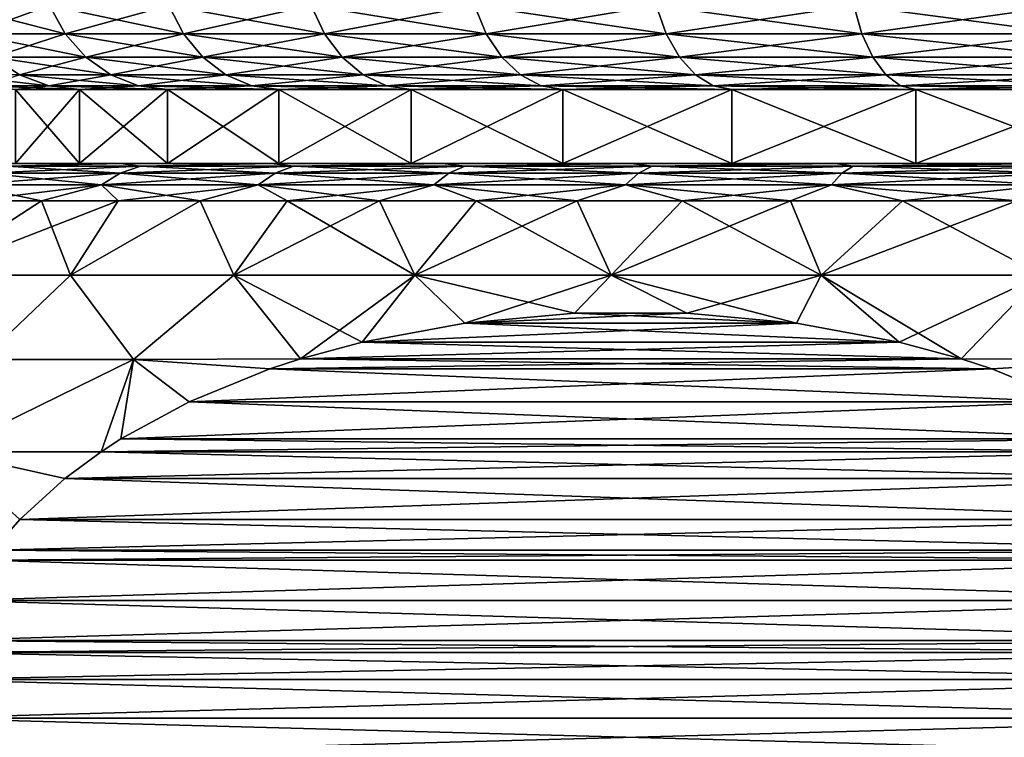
# Model space of a CAD drawing. Header units: metres. Extents: x -109 to 109, y -314 to 82.
# Tile 176 of 191: x 65.02 to 71.67, y 46.63 to 51.47. Entities that reach past the tile are written whole.
import ezdxf

# ---------------------------------------------------------------- set-up
doc = ezdxf.new("R2010")
doc.units = ezdxf.units.M
doc.layers.add('solid_504261_XXX', color=7, linetype='CONTINUOUS')

msp = doc.modelspace()

# ---------------------------------------------------------------- linework, layer by layer
at = {"layer": 'solid_504261_XXX'}
for points in [[(64.696541, 51.37616, 180.014603), (64.584976, 51.565914, 179.97229), (65.224342, 51.565914, 178.551666)], [(65.330002, 51.37616, 190.486877), (65.224342, 51.565914, 190.542328), (64.584976, 51.565914, 189.121719)], [(64.696541, 51.37616, 189.079407), (65.330002, 51.37616, 190.486877), (64.584976, 51.565914, 189.121719)], [(65.330002, 51.37616, 178.607117), (64.696541, 51.37616, 180.014603), (65.224342, 51.565914, 178.551666)], [(65.330002, 51.37616, 178.607117), (65.224342, 51.565914, 178.551666), (66.030289, 51.565914, 177.218475)], [(66.128487, 51.37616, 191.807755), (66.030289, 51.565914, 191.875534), (65.224342, 51.565914, 190.542328)], [(65.330002, 51.37616, 190.486877), (66.128487, 51.37616, 191.807755), (65.224342, 51.565914, 190.542328)], [(66.128487, 51.37616, 177.286255), (65.330002, 51.37616, 178.607117), (66.030289, 51.565914, 177.218475)], [(66.128487, 51.37616, 177.286255), (66.030289, 51.565914, 177.218475), (66.991058, 51.565914, 175.992142)], [(67.080368, 51.37616, 193.022736), (66.991058, 51.565914, 193.101868), (66.030289, 51.565914, 191.875534)], [(66.128487, 51.37616, 191.807755), (67.080368, 51.37616, 193.022736), (66.030289, 51.565914, 191.875534)], [(67.080368, 51.37616, 176.071259), (66.128487, 51.37616, 177.286255), (66.991058, 51.565914, 175.992142)], [(67.080368, 51.37616, 176.071259), (66.991058, 51.565914, 175.992142), (68.092636, 51.565914, 174.890564)], [(68.171761, 51.37616, 194.114136), (68.092636, 51.565914, 194.203445), (66.991058, 51.565914, 193.101868)], [(67.080368, 51.37616, 193.022736), (68.171761, 51.37616, 194.114136), (66.991058, 51.565914, 193.101868)], [(68.171761, 51.37616, 174.979874), (67.080368, 51.37616, 176.071259), (68.092636, 51.565914, 174.890564)], [(68.171761, 51.37616, 174.979874), (68.092636, 51.565914, 174.890564), (69.31897, 51.565914, 173.929794)], [(69.386749, 51.37616, 195.06601), (69.31897, 51.565914, 195.164215), (68.092636, 51.565914, 194.203445)], [(68.171761, 51.37616, 194.114136), (69.386749, 51.37616, 195.06601), (68.092636, 51.565914, 194.203445)], [(69.386749, 51.37616, 174.027985), (68.171761, 51.37616, 174.979874), (69.31897, 51.565914, 173.929794)], [(69.386749, 51.37616, 174.027985), (69.31897, 51.565914, 173.929794), (70.652168, 51.565914, 173.12384)], [(70.707619, 51.37616, 195.864502), (70.652168, 51.565914, 195.970154), (69.31897, 51.565914, 195.164215)], [(69.386749, 51.37616, 195.06601), (70.707619, 51.37616, 195.864502), (69.31897, 51.565914, 195.164215)], [(70.707619, 51.37616, 173.229492), (69.386749, 51.37616, 174.027985), (70.652168, 51.565914, 173.12384)], [(70.707619, 51.37616, 173.229492), (70.652168, 51.565914, 173.12384), (72.072784, 51.565914, 172.484482)], [(72.115097, 51.37616, 196.497955), (72.072784, 51.565914, 196.609528), (70.652168, 51.565914, 195.970154)], [(70.707619, 51.37616, 195.864502), (72.115097, 51.37616, 196.497955), (70.652168, 51.565914, 195.970154)], [(72.115097, 51.37616, 172.596039), (70.707619, 51.37616, 173.229492), (72.072784, 51.565914, 172.484482)], [(64.844826, 51.217751, 180.070831), (64.696541, 51.37616, 180.014603), (65.330002, 51.37616, 178.607117)], [(65.470421, 51.217751, 190.413177), (65.330002, 51.37616, 190.486877), (64.696541, 51.37616, 189.079407)], [(64.844826, 51.217751, 189.023163), (65.470421, 51.217751, 190.413177), (64.696541, 51.37616, 189.079407)], [(65.470421, 51.217751, 178.680817), (64.844826, 51.217751, 180.070831), (65.330002, 51.37616, 178.607117)], [(65.470421, 51.217751, 178.680817), (65.330002, 51.37616, 178.607117), (66.128487, 51.37616, 177.286255)], [(66.259003, 51.217751, 191.717667), (66.128487, 51.37616, 191.807755), (65.330002, 51.37616, 190.486877)], [(65.470421, 51.217751, 190.413177), (66.259003, 51.217751, 191.717667), (65.330002, 51.37616, 190.486877)], [(66.259003, 51.217751, 177.376343), (65.470421, 51.217751, 178.680817), (66.128487, 51.37616, 177.286255)], [(66.259003, 51.217751, 177.376343), (66.128487, 51.37616, 177.286255), (67.080368, 51.37616, 176.071259)], [(67.199074, 51.217751, 192.917572), (67.080368, 51.37616, 193.022736), (66.128487, 51.37616, 191.807755)], [(66.259003, 51.217751, 191.717667), (67.199074, 51.217751, 192.917572), (66.128487, 51.37616, 191.807755)], [(67.199074, 51.217751, 176.176422), (66.259003, 51.217751, 177.376343), (67.080368, 51.37616, 176.071259)], [(67.199074, 51.217751, 176.176422), (67.080368, 51.37616, 176.071259), (68.171761, 51.37616, 174.979874)], [(68.276924, 51.217751, 193.995422), (68.171761, 51.37616, 194.114136), (67.080368, 51.37616, 193.022736)], [(67.199074, 51.217751, 192.917572), (68.276924, 51.217751, 193.995422), (67.080368, 51.37616, 193.022736)], [(68.276924, 51.217751, 175.098572), (67.199074, 51.217751, 176.176422), (68.171761, 51.37616, 174.979874)], [(68.276924, 51.217751, 175.098572), (68.171761, 51.37616, 174.979874), (69.386749, 51.37616, 174.027985)], [(69.476837, 51.217751, 194.935501), (69.386749, 51.37616, 195.06601), (68.171761, 51.37616, 194.114136)], [(68.276924, 51.217751, 193.995422), (69.476837, 51.217751, 194.935501), (68.171761, 51.37616, 194.114136)], [(69.476837, 51.217751, 174.158508), (68.276924, 51.217751, 175.098572), (69.386749, 51.37616, 174.027985)], [(69.476837, 51.217751, 174.158508), (69.386749, 51.37616, 174.027985), (70.707619, 51.37616, 173.229492)], [(70.781319, 51.217751, 195.724075), (70.707619, 51.37616, 195.864502), (69.386749, 51.37616, 195.06601)], [(69.476837, 51.217751, 194.935501), (70.781319, 51.217751, 195.724075), (69.386749, 51.37616, 195.06601)], [(70.781319, 51.217751, 173.369919), (69.476837, 51.217751, 174.158508), (70.707619, 51.37616, 173.229492)], [(70.781319, 51.217751, 173.369919), (70.707619, 51.37616, 173.229492), (72.115097, 51.37616, 172.596039)], [(72.171333, 51.217751, 196.34967), (72.115097, 51.37616, 196.497955), (70.707619, 51.37616, 195.864502)], [(70.781319, 51.217751, 195.724075), (72.171333, 51.217751, 196.34967), (70.707619, 51.37616, 195.864502)], [(72.171333, 51.217751, 172.744324), (70.781319, 51.217751, 173.369919), (72.115097, 51.37616, 172.596039)], [(65.022369, 51.09864, 180.138168), (64.844826, 51.217751, 180.070831), (65.470421, 51.217751, 178.680817)], [(65.638557, 51.09864, 190.324936), (65.470421, 51.217751, 190.413177), (64.844826, 51.217751, 189.023163)], [(65.022369, 51.09864, 188.955826), (65.638557, 51.09864, 190.324936), (64.844826, 51.217751, 189.023163)], [(65.638557, 51.09864, 178.769058), (65.022369, 51.09864, 180.138168), (65.470421, 51.217751, 178.680817)], [(65.638557, 51.09864, 178.769058), (65.470421, 51.217751, 178.680817), (66.259003, 51.217751, 177.376343)], [(66.415283, 51.09864, 191.609787), (66.259003, 51.217751, 191.717667), (65.470421, 51.217751, 190.413177)], [(65.638557, 51.09864, 190.324936), (66.415283, 51.09864, 191.609787), (65.470421, 51.217751, 190.413177)], [(66.415283, 51.09864, 177.484207), (65.638557, 51.09864, 178.769058), (66.259003, 51.217751, 177.376343)], [(66.415283, 51.09864, 177.484207), (66.259003, 51.217751, 177.376343), (67.199074, 51.217751, 176.176422)], [(67.341209, 51.09864, 192.791656), (67.199074, 51.217751, 192.917572), (66.259003, 51.217751, 191.717667)], [(66.415283, 51.09864, 191.609787), (67.341209, 51.09864, 192.791656), (66.259003, 51.217751, 191.717667)], [(67.341209, 51.09864, 176.302353), (66.415283, 51.09864, 177.484207), (67.199074, 51.217751, 176.176422)], [(67.341209, 51.09864, 176.302353), (67.199074, 51.217751, 176.176422), (68.276924, 51.217751, 175.098572)], [(68.402847, 51.09864, 193.853287), (68.276924, 51.217751, 193.995422), (67.199074, 51.217751, 192.917572)], [(67.341209, 51.09864, 192.791656), (68.402847, 51.09864, 193.853287), (67.199074, 51.217751, 192.917572)], [(68.402847, 51.09864, 175.240707), (67.341209, 51.09864, 176.302353), (68.276924, 51.217751, 175.098572)], [(68.402847, 51.09864, 175.240707), (68.276924, 51.217751, 175.098572), (69.476837, 51.217751, 174.158508)], [(69.584709, 51.09864, 194.779221), (69.476837, 51.217751, 194.935501), (68.276924, 51.217751, 193.995422)], [(68.402847, 51.09864, 193.853287), (69.584709, 51.09864, 194.779221), (68.276924, 51.217751, 193.995422)], [(69.584709, 51.09864, 174.314774), (68.402847, 51.09864, 175.240707), (69.476837, 51.217751, 174.158508)], [(69.584709, 51.09864, 174.314774), (69.476837, 51.217751, 174.158508), (70.781319, 51.217751, 173.369919)], [(70.86956, 51.09864, 195.555939), (70.781319, 51.217751, 195.724075), (69.476837, 51.217751, 194.935501)], [(69.584709, 51.09864, 194.779221), (70.86956, 51.09864, 195.555939), (69.476837, 51.217751, 194.935501)], [(70.86956, 51.09864, 173.538055), (69.584709, 51.09864, 174.314774), (70.781319, 51.217751, 173.369919)], [(70.86956, 51.09864, 173.538055), (70.781319, 51.217751, 173.369919), (72.171333, 51.217751, 172.744324)], [(72.23867, 51.09864, 196.172134), (72.171333, 51.217751, 196.34967), (70.781319, 51.217751, 195.724075)], [(70.86956, 51.09864, 195.555939), (72.23867, 51.09864, 196.172134), (70.781319, 51.217751, 195.724075)], [(72.23867, 51.09864, 172.921875), (70.86956, 51.09864, 173.538055), (72.171333, 51.217751, 172.744324)], [(64.575706, 51.09864, 187.52243), (64.781204, 51.024822, 187.471771), (65.220268, 51.024822, 188.880783)], [(64.575706, 51.09864, 187.52243), (65.220268, 51.024822, 188.880783), (65.022369, 51.09864, 188.955826)], [(65.022369, 51.09864, 180.138168), (65.220268, 51.024822, 180.213226), (64.781204, 51.024822, 181.622223)], [(65.638557, 51.09864, 178.769058), (65.220268, 51.024822, 180.213226), (65.022369, 51.09864, 180.138168)], [(65.022369, 51.09864, 188.955826), (65.220268, 51.024822, 188.880783), (65.825966, 51.024822, 190.226578)], [(65.022369, 51.09864, 188.955826), (65.825966, 51.024822, 190.226578), (65.638557, 51.09864, 190.324936)], [(65.638557, 51.09864, 178.769058), (65.825966, 51.024822, 178.867416), (65.220268, 51.024822, 180.213226)], [(66.415283, 51.09864, 177.484207), (65.825966, 51.024822, 178.867416), (65.638557, 51.09864, 178.769058)], [(65.638557, 51.09864, 190.324936), (65.825966, 51.024822, 190.226578), (66.589462, 51.024822, 191.489563)], [(65.638557, 51.09864, 190.324936), (66.589462, 51.024822, 191.489563), (66.415283, 51.09864, 191.609787)], [(66.415283, 51.09864, 177.484207), (66.589462, 51.024822, 177.604431), (65.825966, 51.024822, 178.867416)], [(67.341209, 51.09864, 176.302353), (66.589462, 51.024822, 177.604431), (66.415283, 51.09864, 177.484207)], [(66.415283, 51.09864, 191.609787), (66.589462, 51.024822, 191.489563), (67.499634, 51.024822, 192.651306)], [(66.415283, 51.09864, 191.609787), (67.499634, 51.024822, 192.651306), (67.341209, 51.09864, 192.791656)], [(67.341209, 51.09864, 176.302353), (67.499634, 51.024822, 176.442688), (66.589462, 51.024822, 177.604431)], [(68.402847, 51.09864, 175.240707), (67.499634, 51.024822, 176.442688), (67.341209, 51.09864, 176.302353)], [(67.341209, 51.09864, 192.791656), (67.499634, 51.024822, 192.651306), (68.543198, 51.024822, 193.69487)], [(67.341209, 51.09864, 192.791656), (68.543198, 51.024822, 193.69487), (68.402847, 51.09864, 193.853287)], [(68.402847, 51.09864, 175.240707), (68.543198, 51.024822, 175.399124), (67.499634, 51.024822, 176.442688)], [(69.584709, 51.09864, 174.314774), (68.543198, 51.024822, 175.399124), (68.402847, 51.09864, 175.240707)], [(68.402847, 51.09864, 193.853287), (68.543198, 51.024822, 193.69487), (69.704941, 51.024822, 194.605042)], [(68.402847, 51.09864, 193.853287), (69.704941, 51.024822, 194.605042), (69.584709, 51.09864, 194.779221)], [(69.584709, 51.09864, 174.314774), (69.704941, 51.024822, 174.488968), (68.543198, 51.024822, 175.399124)], [(70.86956, 51.09864, 173.538055), (69.704941, 51.024822, 174.488968), (69.584709, 51.09864, 174.314774)], [(69.584709, 51.09864, 194.779221), (69.704941, 51.024822, 194.605042), (70.967918, 51.024822, 195.36853)], [(69.584709, 51.09864, 194.779221), (70.967918, 51.024822, 195.36853), (70.86956, 51.09864, 195.555939)], [(70.86956, 51.09864, 173.538055), (70.967918, 51.024822, 173.725464), (69.704941, 51.024822, 174.488968)], [(72.23867, 51.09864, 172.921875), (70.967918, 51.024822, 173.725464), (70.86956, 51.09864, 173.538055)], [(70.86956, 51.09864, 195.555939), (70.967918, 51.024822, 195.36853), (72.313721, 51.024822, 195.974228)], [(70.86956, 51.09864, 195.555939), (72.313721, 51.024822, 195.974228), (72.23867, 51.09864, 196.172134)], [(72.23867, 51.09864, 172.921875), (72.313721, 51.024822, 173.119766), (70.967918, 51.024822, 173.725464)], [(64.781204, 51.024822, 181.622223), (65.220268, 51.024822, 180.213226), (64.996208, 51, 181.675171)], [(64.781204, 51.024822, 187.471771), (64.996208, 51, 187.418823), (65.427299, 51, 188.802246)], [(65.220268, 51.024822, 188.880783), (64.781204, 51.024822, 187.471771), (65.427299, 51, 188.802246)], [(64.996201, 50.5, 181.675217), (64.996208, 51, 181.675171), (65.427299, 51, 180.291748)], [(65.427315, 50.5, 180.291748), (64.996201, 50.5, 181.675217), (65.427299, 51, 180.291748)], [(64.996201, 50.5, 187.418793), (65.427315, 50.5, 188.802261), (64.996208, 51, 187.418823)], [(65.220268, 51.024822, 180.213226), (65.427299, 51, 180.291748), (64.996208, 51, 181.675171)], [(65.427315, 50.5, 188.802261), (65.427299, 51, 188.802246), (64.996208, 51, 187.418823)], [(65.220268, 51.024822, 180.213226), (65.825966, 51.024822, 178.867416), (65.427299, 51, 180.291748)], [(65.220268, 51.024822, 188.880783), (65.427299, 51, 188.802246), (66.021973, 51, 190.123581)], [(65.825966, 51.024822, 190.226578), (65.220268, 51.024822, 188.880783), (66.021973, 51, 190.123581)], [(65.825966, 51.024822, 178.867416), (66.021973, 51, 178.970428), (65.427299, 51, 180.291748)], [(65.427315, 50.5, 180.291748), (65.427299, 51, 180.291748), (66.021973, 51, 178.970428)], [(66.022026, 50.5, 190.123672), (66.021973, 51, 190.123581), (65.427299, 51, 188.802246)], [(65.427315, 50.5, 188.802261), (66.022026, 50.5, 190.123672), (65.427299, 51, 188.802246)], [(66.022026, 50.5, 178.970322), (65.427315, 50.5, 180.291748), (66.021973, 51, 178.970428)], [(65.825966, 51.024822, 178.867416), (66.589462, 51.024822, 177.604431), (66.021973, 51, 178.970428)], [(65.825966, 51.024822, 190.226578), (66.021973, 51, 190.123581), (66.771675, 51, 191.363754)], [(66.589462, 51.024822, 191.489563), (65.825966, 51.024822, 190.226578), (66.771675, 51, 191.363754)], [(66.589462, 51.024822, 177.604431), (66.771675, 51, 177.730255), (66.021973, 51, 178.970428)], [(66.022026, 50.5, 178.970322), (66.021973, 51, 178.970428), (66.771675, 51, 177.730255)], [(66.771706, 50.5, 191.36377), (66.771675, 51, 191.363754), (66.021973, 51, 190.123581)], [(66.022026, 50.5, 190.123672), (66.771706, 50.5, 191.36377), (66.021973, 51, 190.123581)], [(66.771706, 50.5, 177.730225), (66.022026, 50.5, 178.970322), (66.771675, 51, 177.730255)], [(66.589462, 51.024822, 177.604431), (67.499634, 51.024822, 176.442688), (66.771675, 51, 177.730255)], [(66.589462, 51.024822, 191.489563), (66.771675, 51, 191.363754), (67.665443, 51, 192.504547)], [(67.499634, 51.024822, 192.651306), (66.589462, 51.024822, 191.489563), (67.665443, 51, 192.504547)], [(67.499634, 51.024822, 176.442688), (67.665443, 51, 176.589447), (66.771675, 51, 177.730255)], [(66.771706, 50.5, 177.730225), (66.771675, 51, 177.730255), (67.665443, 51, 176.589447)], [(67.665375, 50.5, 192.504471), (67.665443, 51, 192.504547), (66.771675, 51, 191.363754)], [(66.771706, 50.5, 191.36377), (67.665375, 50.5, 192.504471), (66.771675, 51, 191.363754)], [(67.665375, 50.5, 176.589523), (66.771706, 50.5, 177.730225), (67.665443, 51, 176.589447)], [(67.499634, 51.024822, 176.442688), (68.543198, 51.024822, 175.399124), (67.665443, 51, 176.589447)], [(67.499634, 51.024822, 192.651306), (67.665443, 51, 192.504547), (68.690018, 51, 193.529114)], [(68.543198, 51.024822, 193.69487), (67.499634, 51.024822, 192.651306), (68.690018, 51, 193.529114)], [(67.665375, 50.5, 176.589523), (67.665443, 51, 176.589447), (68.690018, 51, 175.56488)], [(68.690033, 50.5, 175.56488), (67.665375, 50.5, 176.589523), (68.690018, 51, 175.56488)], [(67.665375, 50.5, 192.504471), (68.690033, 50.5, 193.529114), (67.665443, 51, 192.504547)], [(68.543198, 51.024822, 175.399124), (68.690018, 51, 175.56488), (67.665443, 51, 176.589447)], [(68.690033, 50.5, 193.529114), (68.690018, 51, 193.529114), (67.665443, 51, 192.504547)], [(68.543198, 51.024822, 175.399124), (69.704941, 51.024822, 174.488968), (68.690018, 51, 175.56488)], [(68.543198, 51.024822, 193.69487), (68.690018, 51, 193.529114), (69.830582, 51, 194.422714)], [(69.704941, 51.024822, 194.605042), (68.543198, 51.024822, 193.69487), (69.830582, 51, 194.422714)], [(69.704941, 51.024822, 174.488968), (69.830582, 51, 174.671295), (68.690018, 51, 175.56488)], [(68.690033, 50.5, 175.56488), (68.690018, 51, 175.56488), (69.830582, 51, 174.671295)], [(69.830727, 50.5, 194.422806), (69.830582, 51, 194.422714), (68.690018, 51, 193.529114)], [(68.690033, 50.5, 193.529114), (69.830727, 50.5, 194.422806), (68.690018, 51, 193.529114)], [(69.830727, 50.5, 174.671188), (68.690033, 50.5, 175.56488), (69.830582, 51, 174.671295)], [(69.704941, 51.024822, 174.488968), (70.967918, 51.024822, 173.725464), (69.830582, 51, 174.671295)], [(69.704941, 51.024822, 194.605042), (69.830582, 51, 194.422714), (71.070801, 51, 195.172455)], [(70.967918, 51.024822, 195.36853), (69.704941, 51.024822, 194.605042), (71.070801, 51, 195.172455)], [(70.967918, 51.024822, 173.725464), (71.070801, 51, 173.921539), (69.830582, 51, 174.671295)], [(69.830727, 50.5, 174.671188), (69.830582, 51, 174.671295), (71.070801, 51, 173.921539)], [(71.070831, 50.5, 195.172455), (71.070801, 51, 195.172455), (69.830582, 51, 194.422714)], [(69.830727, 50.5, 194.422806), (71.070831, 50.5, 195.172455), (69.830582, 51, 194.422714)], [(71.070831, 50.5, 173.921539), (69.830727, 50.5, 174.671188), (71.070801, 51, 173.921539)], [(70.967918, 51.024822, 173.725464), (72.313721, 51.024822, 173.119766), (71.070801, 51, 173.921539)], [(70.967918, 51.024822, 195.36853), (71.070801, 51, 195.172455), (72.392387, 51, 195.767258)], [(72.313721, 51.024822, 195.974228), (70.967918, 51.024822, 195.36853), (72.392387, 51, 195.767258)], [(72.313721, 51.024822, 173.119766), (72.392387, 51, 173.326752), (71.070801, 51, 173.921539)], [(71.070831, 50.5, 173.921539), (71.070801, 51, 173.921539), (72.392387, 51, 173.326752)], [(72.392242, 50.5, 195.767197), (72.392387, 51, 195.767258), (71.070801, 51, 195.172455)], [(71.070831, 50.5, 195.172455), (72.392242, 50.5, 195.767197), (71.070801, 51, 195.172455)], [(72.392242, 50.5, 173.326813), (71.070831, 50.5, 173.921539), (72.392387, 51, 173.326752)], [(65.838326, 50.483723, 175.926971), (65.702271, 50.435352, 175.818466), (64.793808, 50.435352, 177.098831)], [(64.941154, 50.483723, 177.191422), (65.838326, 50.483723, 175.926971), (64.793808, 50.435352, 177.098831)], [(64.941154, 50.483723, 191.902588), (64.793808, 50.435352, 191.995163), (65.702271, 50.435352, 193.275528)], [(64.830765, 50.5, 191.371292), (65.703011, 50.5, 192.697128), (64.996201, 50.5, 187.418793)], [(64.830765, 50.5, 177.722702), (64.996201, 50.5, 181.675217), (65.427315, 50.5, 180.291748)], [(65.703011, 50.5, 176.396881), (64.830765, 50.5, 177.722702), (65.427315, 50.5, 180.291748)], [(64.941154, 50.483723, 191.902588), (65.703011, 50.5, 192.697128), (64.830765, 50.5, 191.371292)], [(64.941154, 50.483723, 177.191422), (64.830765, 50.5, 177.722702), (65.703011, 50.5, 176.396881)], [(65.838326, 50.483723, 193.167023), (65.703011, 50.5, 192.697128), (64.941154, 50.483723, 191.902588)], [(64.941154, 50.483723, 177.191422), (65.703011, 50.5, 176.396881), (65.838326, 50.483723, 175.926971)], [(65.838326, 50.483723, 193.167023), (64.941154, 50.483723, 191.902588), (65.702271, 50.435352, 193.275528)], [(65.703011, 50.5, 192.697128), (65.427315, 50.5, 188.802261), (64.996201, 50.5, 187.418793)], [(65.703011, 50.5, 192.697128), (66.022026, 50.5, 190.123672), (65.427315, 50.5, 188.802261)], [(65.703011, 50.5, 176.396881), (65.427315, 50.5, 180.291748), (66.022026, 50.5, 178.970322)], [(66.871429, 50.483723, 174.770935), (66.748375, 50.435352, 174.647873), (65.702271, 50.435352, 175.818466)], [(65.838326, 50.483723, 175.926971), (66.871429, 50.483723, 174.770935), (65.702271, 50.435352, 175.818466)], [(65.838326, 50.483723, 193.167023), (65.702271, 50.435352, 193.275528), (66.748375, 50.435352, 194.446121)], [(65.703011, 50.5, 192.697128), (66.723534, 50.5, 193.912964), (66.022026, 50.5, 190.123672)], [(66.723534, 50.5, 175.181046), (65.703011, 50.5, 176.396881), (66.022026, 50.5, 178.970322)], [(65.838326, 50.483723, 193.167023), (66.723534, 50.5, 193.912964), (65.703011, 50.5, 192.697128)], [(65.838326, 50.483723, 175.926971), (65.703011, 50.5, 176.396881), (66.723534, 50.5, 175.181046)], [(66.871429, 50.483723, 194.323074), (66.723534, 50.5, 193.912964), (65.838326, 50.483723, 193.167023)], [(65.838326, 50.483723, 175.926971), (66.723534, 50.5, 175.181046), (66.871429, 50.483723, 174.770935)], [(66.871429, 50.483723, 194.323074), (65.838326, 50.483723, 193.167023), (66.748375, 50.435352, 194.446121)], [(66.723534, 50.5, 193.912964), (66.771706, 50.5, 191.36377), (66.022026, 50.5, 190.123672)], [(66.723534, 50.5, 175.181046), (66.022026, 50.5, 178.970322), (66.771706, 50.5, 177.730225)], [(66.723534, 50.5, 193.912964), (67.878105, 50.5, 195.001862), (66.771706, 50.5, 191.36377)], [(66.723534, 50.5, 175.181046), (66.771706, 50.5, 177.730225), (67.665375, 50.5, 176.589523)], [(67.878105, 50.5, 174.092133), (66.723534, 50.5, 175.181046), (67.665375, 50.5, 176.589523)], [(66.871429, 50.483723, 194.323074), (67.878105, 50.5, 195.001862), (66.723534, 50.5, 193.912964)], [(66.871429, 50.483723, 174.770935), (66.723534, 50.5, 175.181046), (67.878105, 50.5, 174.092133)], [(68.027473, 50.483723, 173.737823), (67.918968, 50.435352, 173.601776), (66.748375, 50.435352, 174.647873)], [(66.871429, 50.483723, 174.770935), (68.027473, 50.483723, 173.737823), (66.748375, 50.435352, 174.647873)], [(66.871429, 50.483723, 194.323074), (66.748375, 50.435352, 194.446121), (67.918968, 50.435352, 195.492233)], [(67.878105, 50.5, 195.001862), (67.665375, 50.5, 192.504471), (66.771706, 50.5, 191.36377)], [(68.027473, 50.483723, 195.356171), (67.878105, 50.5, 195.001862), (66.871429, 50.483723, 194.323074)], [(66.871429, 50.483723, 174.770935), (67.878105, 50.5, 174.092133), (68.027473, 50.483723, 173.737823)], [(68.027473, 50.483723, 195.356171), (66.871429, 50.483723, 194.323074), (67.918968, 50.435352, 195.492233)], [(67.878105, 50.5, 195.001862), (68.690033, 50.5, 193.529114), (67.665375, 50.5, 192.504471)], [(67.878105, 50.5, 174.092133), (67.665375, 50.5, 176.589523), (68.690033, 50.5, 175.56488)], [(67.878105, 50.5, 195.001862), (69.151535, 50.5, 195.949493), (68.690033, 50.5, 193.529114)], [(69.151535, 50.5, 173.144516), (67.878105, 50.5, 174.092133), (68.690033, 50.5, 175.56488)], [(68.027473, 50.483723, 195.356171), (69.151535, 50.5, 195.949493), (67.878105, 50.5, 195.001862)], [(68.027473, 50.483723, 173.737823), (67.878105, 50.5, 174.092133), (69.151535, 50.5, 173.144516)], [(69.291916, 50.483723, 172.840652), (69.199333, 50.435352, 172.693314), (67.918968, 50.435352, 173.601776)], [(68.027473, 50.483723, 173.737823), (69.291916, 50.483723, 172.840652), (67.918968, 50.435352, 173.601776)], [(68.027473, 50.483723, 195.356171), (67.918968, 50.435352, 195.492233), (69.199333, 50.435352, 196.400696)], [(69.291916, 50.483723, 196.253342), (69.151535, 50.5, 195.949493), (68.027473, 50.483723, 195.356171)], [(68.027473, 50.483723, 173.737823), (69.151535, 50.5, 173.144516), (69.291916, 50.483723, 172.840652)], [(69.291916, 50.483723, 196.253342), (68.027473, 50.483723, 195.356171), (69.199333, 50.435352, 196.400696)], [(69.151535, 50.5, 195.949493), (69.830727, 50.5, 194.422806), (68.690033, 50.5, 193.529114)], [(69.151535, 50.5, 173.144516), (68.690033, 50.5, 175.56488), (69.830727, 50.5, 174.671188)], [(69.151535, 50.5, 195.949493), (70.526184, 50.5, 196.742737), (69.830727, 50.5, 194.422806)], [(70.526184, 50.5, 172.351257), (69.151535, 50.5, 173.144516), (69.830727, 50.5, 174.671188)], [(69.291916, 50.483723, 196.253342), (70.526184, 50.5, 196.742737), (69.151535, 50.5, 195.949493)], [(69.291916, 50.483723, 172.840652), (69.151535, 50.5, 173.144516), (70.526184, 50.5, 172.351257)], [(70.648857, 50.483723, 172.090698), (70.573357, 50.435352, 171.933914), (69.199333, 50.435352, 172.693314)], [(69.291916, 50.483723, 172.840652), (70.648857, 50.483723, 172.090698), (69.199333, 50.435352, 172.693314)], [(69.291916, 50.483723, 196.253342), (69.199333, 50.435352, 196.400696), (70.573357, 50.435352, 197.160095)], [(70.648857, 50.483723, 197.003296), (70.526184, 50.5, 196.742737), (69.291916, 50.483723, 196.253342)], [(69.291916, 50.483723, 172.840652), (70.526184, 50.5, 172.351257), (70.648857, 50.483723, 172.090698)], [(70.648857, 50.483723, 197.003296), (69.291916, 50.483723, 196.253342), (70.573357, 50.435352, 197.160095)], [(70.526184, 50.5, 196.742737), (71.070831, 50.5, 195.172455), (69.830727, 50.5, 194.422806)], [(70.526184, 50.5, 172.351257), (69.830727, 50.5, 174.671188), (71.070831, 50.5, 173.921539)], [(70.526184, 50.5, 196.742737), (71.98381, 50.5, 197.371048), (71.070831, 50.5, 195.172455)], [(71.98381, 50.5, 171.722946), (70.526184, 50.5, 172.351257), (71.070831, 50.5, 173.921539)], [(70.648857, 50.483723, 197.003296), (71.98381, 50.5, 197.371048), (70.526184, 50.5, 196.742737)], [(70.648857, 50.483723, 172.090698), (70.526184, 50.5, 172.351257), (71.98381, 50.5, 171.722946)], [(72.081245, 50.483723, 171.497391), (72.023766, 50.435352, 171.33313), (70.573357, 50.435352, 171.933914)], [(70.648857, 50.483723, 172.090698), (72.081245, 50.483723, 171.497391), (70.573357, 50.435352, 171.933914)], [(70.648857, 50.483723, 197.003296), (70.573357, 50.435352, 197.160095), (72.023766, 50.435352, 197.760864)], [(72.081245, 50.483723, 197.596619), (71.98381, 50.5, 197.371048), (70.648857, 50.483723, 197.003296)], [(70.648857, 50.483723, 172.090698), (71.98381, 50.5, 171.722946), (72.081245, 50.483723, 171.497391)], [(72.081245, 50.483723, 197.596619), (70.648857, 50.483723, 197.003296), (72.023766, 50.435352, 197.760864)], [(71.98381, 50.5, 197.371048), (72.392242, 50.5, 195.767197), (71.070831, 50.5, 195.172455)], [(71.98381, 50.5, 171.722946), (71.070831, 50.5, 173.921539), (72.392242, 50.5, 173.326813)], [(65.702271, 50.435352, 175.818466), (65.575241, 50.356464, 175.717163), (64.656227, 50.356464, 177.01239)], [(64.793808, 50.435352, 177.098831), (65.702271, 50.435352, 175.818466), (64.656227, 50.356464, 177.01239)], [(64.793808, 50.435352, 191.995163), (64.656227, 50.356464, 192.081619), (65.575241, 50.356464, 193.376831)], [(65.702271, 50.435352, 193.275528), (64.793808, 50.435352, 191.995163), (65.575241, 50.356464, 193.376831)], [(66.748375, 50.435352, 174.647873), (66.633484, 50.356464, 174.53299), (65.575241, 50.356464, 175.717163)], [(65.702271, 50.435352, 175.818466), (66.748375, 50.435352, 174.647873), (65.575241, 50.356464, 175.717163)], [(65.702271, 50.435352, 193.275528), (65.575241, 50.356464, 193.376831), (66.633484, 50.356464, 194.56102)], [(66.748375, 50.435352, 194.446121), (65.702271, 50.435352, 193.275528), (66.633484, 50.356464, 194.56102)], [(67.918968, 50.435352, 173.601776), (67.817665, 50.356464, 173.474731), (66.633484, 50.356464, 174.53299)], [(66.748375, 50.435352, 174.647873), (67.918968, 50.435352, 173.601776), (66.633484, 50.356464, 174.53299)], [(66.748375, 50.435352, 194.446121), (66.633484, 50.356464, 194.56102), (67.817665, 50.356464, 195.619263)], [(67.918968, 50.435352, 195.492233), (66.748375, 50.435352, 194.446121), (67.817665, 50.356464, 195.619263)], [(69.199333, 50.435352, 172.693314), (69.112885, 50.356464, 172.555725), (67.817665, 50.356464, 173.474731)], [(67.918968, 50.435352, 173.601776), (69.199333, 50.435352, 172.693314), (67.817665, 50.356464, 173.474731)], [(67.918968, 50.435352, 195.492233), (67.817665, 50.356464, 195.619263), (69.112885, 50.356464, 196.538269)], [(69.199333, 50.435352, 196.400696), (67.918968, 50.435352, 195.492233), (69.112885, 50.356464, 196.538269)], [(70.573357, 50.435352, 171.933914), (70.502861, 50.356464, 171.787521), (69.112885, 50.356464, 172.555725)], [(69.199333, 50.435352, 172.693314), (70.573357, 50.435352, 171.933914), (69.112885, 50.356464, 172.555725)], [(69.199333, 50.435352, 196.400696), (69.112885, 50.356464, 196.538269), (70.502861, 50.356464, 197.306473)], [(70.573357, 50.435352, 197.160095), (69.199333, 50.435352, 196.400696), (70.502861, 50.356464, 197.306473)], [(72.023766, 50.435352, 171.33313), (71.9701, 50.356464, 171.179764), (70.502861, 50.356464, 171.787521)], [(70.573357, 50.435352, 171.933914), (72.023766, 50.435352, 171.33313), (70.502861, 50.356464, 171.787521)], [(70.573357, 50.435352, 197.160095), (70.502861, 50.356464, 197.306473), (71.9701, 50.356464, 197.91423)], [(72.023766, 50.435352, 197.760864), (70.573357, 50.435352, 197.160095), (71.9701, 50.356464, 197.91423)], [(64.656227, 50.356464, 177.01239), (65.575241, 50.356464, 175.717163), (64.694016, 50.25, 176.685074)], [(64.656227, 50.356464, 192.081619), (64.694016, 50.25, 192.408936), (65.171371, 50.25, 193.090668)], [(65.575241, 50.356464, 193.376831), (64.656227, 50.356464, 192.081619), (65.171371, 50.25, 193.090668)], [(65.575241, 50.356464, 175.717163), (65.171371, 50.25, 176.003342), (64.694016, 50.25, 176.685074)], [(65.575241, 50.356464, 175.717163), (65.687561, 50.25, 175.35051), (65.171371, 50.25, 176.003342)], [(65.575241, 50.356464, 193.376831), (65.171371, 50.25, 193.090668), (65.687561, 50.25, 193.743484)], [(65.575241, 50.356464, 175.717163), (66.633484, 50.356464, 174.53299), (65.687561, 50.25, 175.35051)], [(65.575241, 50.356464, 193.376831), (65.687561, 50.25, 193.743484), (66.240829, 50.25, 194.365189)], [(66.633484, 50.356464, 194.56102), (65.575241, 50.356464, 193.376831), (66.240829, 50.25, 194.365189)], [(66.633484, 50.356464, 174.53299), (66.240829, 50.25, 174.728806), (65.687561, 50.25, 175.35051)], [(66.633484, 50.356464, 174.53299), (66.829308, 50.25, 174.140335), (66.240829, 50.25, 174.728806)], [(66.633484, 50.356464, 194.56102), (66.240829, 50.25, 194.365189), (66.829308, 50.25, 194.953674)], [(66.633484, 50.356464, 174.53299), (67.817665, 50.356464, 173.474731), (66.829308, 50.25, 174.140335)], [(66.633484, 50.356464, 194.56102), (66.829308, 50.25, 194.953674), (67.451019, 50.25, 195.506943)], [(67.817665, 50.356464, 195.619263), (66.633484, 50.356464, 194.56102), (67.451019, 50.25, 195.506943)], [(67.817665, 50.356464, 173.474731), (67.451019, 50.25, 173.587051), (66.829308, 50.25, 174.140335)], [(67.817665, 50.356464, 173.474731), (68.103836, 50.25, 173.070877), (67.451019, 50.25, 173.587051)], [(67.817665, 50.356464, 195.619263), (67.451019, 50.25, 195.506943), (68.103836, 50.25, 196.023132)], [(67.817665, 50.356464, 173.474731), (69.112885, 50.356464, 172.555725), (68.103836, 50.25, 173.070877)], [(67.817665, 50.356464, 195.619263), (68.103836, 50.25, 196.023132), (68.785568, 50.25, 196.500488)], [(69.112885, 50.356464, 196.538269), (67.817665, 50.356464, 195.619263), (68.785568, 50.25, 196.500488)], [(69.112885, 50.356464, 172.555725), (68.785568, 50.25, 172.593521), (68.103836, 50.25, 173.070877)], [(69.112885, 50.356464, 172.555725), (69.493904, 50.25, 172.156616), (68.785568, 50.25, 172.593521)], [(69.112885, 50.356464, 196.538269), (68.785568, 50.25, 196.500488), (69.493904, 50.25, 196.937393)], [(69.112885, 50.356464, 172.555725), (70.502861, 50.356464, 171.787521), (69.493904, 50.25, 172.156616)], [(69.112885, 50.356464, 196.538269), (69.493904, 50.25, 196.937393), (70.226448, 50.25, 197.332367)], [(70.502861, 50.356464, 197.306473), (69.112885, 50.356464, 196.538269), (70.226448, 50.25, 197.332367)], [(70.502861, 50.356464, 171.787521), (70.226448, 50.25, 171.761627), (69.493904, 50.25, 172.156616)], [(70.502861, 50.356464, 171.787521), (70.980713, 50.25, 171.409912), (70.226448, 50.25, 171.761627)], [(70.502861, 50.356464, 197.306473), (70.226448, 50.25, 197.332367), (70.980713, 50.25, 197.684097)], [(70.502861, 50.356464, 171.787521), (71.9701, 50.356464, 171.179764), (70.980713, 50.25, 171.409912)], [(70.502861, 50.356464, 197.306473), (70.980713, 50.25, 197.684097), (71.75415, 50.25, 197.991364)], [(71.9701, 50.356464, 197.91423), (70.502861, 50.356464, 197.306473), (71.75415, 50.25, 197.991364)], [(71.9701, 50.356464, 171.179764), (71.75415, 50.25, 171.102646), (70.980713, 50.25, 171.409912)], [(65.687561, 50.25, 175.35051), (65.365608, 49.746708, 174.964081), (64.395645, 49.746708, 176.240036)], [(65.171371, 50.25, 176.003342), (65.687561, 50.25, 175.35051), (64.395645, 49.746708, 176.240036)], [(64.694016, 50.25, 176.685074), (65.171371, 50.25, 176.003342), (64.395645, 49.746708, 176.240036)], [(65.171371, 50.25, 193.090668), (64.395645, 49.746708, 192.853958), (65.365608, 49.746708, 194.129929)], [(65.171371, 50.25, 193.090668), (64.694016, 50.25, 192.408936), (64.395645, 49.746708, 192.853958)], [(65.687561, 50.25, 193.743484), (65.171371, 50.25, 193.090668), (65.365608, 49.746708, 194.129929)], [(66.240829, 50.25, 174.728806), (66.467842, 49.746708, 173.800461), (65.365608, 49.746708, 174.964081)], [(65.687561, 50.25, 175.35051), (66.240829, 50.25, 174.728806), (65.365608, 49.746708, 174.964081)], [(66.240829, 50.25, 194.365189), (65.365608, 49.746708, 194.129929), (66.467842, 49.746708, 195.293533)], [(66.240829, 50.25, 194.365189), (65.687561, 50.25, 193.743484), (65.365608, 49.746708, 194.129929)], [(66.240829, 50.25, 174.728806), (66.829308, 50.25, 174.140335), (66.467842, 49.746708, 173.800461)], [(66.829308, 50.25, 194.953674), (66.240829, 50.25, 194.365189), (66.467842, 49.746708, 195.293533)], [(67.451019, 50.25, 173.587051), (67.689415, 49.746708, 172.762848), (66.467842, 49.746708, 173.800461)], [(66.829308, 50.25, 174.140335), (67.451019, 50.25, 173.587051), (66.467842, 49.746708, 173.800461)], [(66.829308, 50.25, 194.953674), (66.467842, 49.746708, 195.293533), (67.689415, 49.746708, 196.331161)], [(67.451019, 50.25, 195.506943), (66.829308, 50.25, 194.953674), (67.689415, 49.746708, 196.331161)], [(67.451019, 50.25, 173.587051), (68.103836, 50.25, 173.070877), (67.689415, 49.746708, 172.762848)], [(68.103836, 50.25, 196.023132), (67.451019, 50.25, 195.506943), (67.689415, 49.746708, 196.331161)], [(68.785568, 50.25, 172.593521), (69.016022, 49.746708, 171.863388), (67.689415, 49.746708, 172.762848)], [(68.103836, 50.25, 173.070877), (68.785568, 50.25, 172.593521), (67.689415, 49.746708, 172.762848)], [(68.103836, 50.25, 196.023132), (67.689415, 49.746708, 196.331161), (69.016022, 49.746708, 197.230621)], [(68.785568, 50.25, 196.500488), (68.103836, 50.25, 196.023132), (69.016022, 49.746708, 197.230621)], [(68.785568, 50.25, 172.593521), (69.493904, 50.25, 172.156616), (69.016022, 49.746708, 171.863388)], [(69.493904, 50.25, 196.937393), (68.785568, 50.25, 196.500488), (69.016022, 49.746708, 197.230621)], [(70.226448, 50.25, 171.761627), (70.432098, 49.746708, 171.112625), (69.016022, 49.746708, 171.863388)], [(69.493904, 50.25, 172.156616), (70.226448, 50.25, 171.761627), (69.016022, 49.746708, 171.863388)], [(69.493904, 50.25, 196.937393), (69.016022, 49.746708, 197.230621), (70.432098, 49.746708, 197.981369)], [(70.226448, 50.25, 197.332367), (69.493904, 50.25, 196.937393), (70.432098, 49.746708, 197.981369)], [(70.226448, 50.25, 171.761627), (70.980713, 50.25, 171.409912), (70.432098, 49.746708, 171.112625)], [(70.980713, 50.25, 197.684097), (70.226448, 50.25, 197.332367), (70.432098, 49.746708, 197.981369)], [(71.75415, 50.25, 171.102646), (71.921043, 49.746708, 170.519379), (70.432098, 49.746708, 171.112625)], [(70.980713, 50.25, 171.409912), (71.75415, 50.25, 171.102646), (70.432098, 49.746708, 171.112625)], [(70.980713, 50.25, 197.684097), (70.432098, 49.746708, 197.981369), (71.921043, 49.746708, 198.574615)], [(71.75415, 50.25, 197.991364), (70.980713, 50.25, 197.684097), (71.921043, 49.746708, 198.574615)], [(65.365608, 49.746708, 194.129929), (64.395645, 49.746708, 192.853958), (64.767815, 49.178066, 194.064987)], [(64.395645, 49.746708, 176.240036), (65.365608, 49.746708, 174.964081), (64.767815, 49.178066, 175.029007)], [(65.365608, 49.746708, 194.129929), (64.767815, 49.178066, 194.064987), (65.790695, 49.178066, 195.216995)], [(65.365608, 49.746708, 174.964081), (65.790695, 49.178066, 173.877014), (64.767815, 49.178066, 175.029007)], [(66.467842, 49.746708, 195.293533), (65.365608, 49.746708, 194.129929), (65.790695, 49.178066, 195.216995)], [(65.365608, 49.746708, 174.964081), (66.467842, 49.746708, 173.800461), (65.790695, 49.178066, 173.877014)], [(66.467842, 49.746708, 195.293533), (65.790695, 49.178066, 195.216995), (66.91832, 49.182835, 196.250366)], [(66.467842, 49.746708, 173.800461), (66.91832, 49.182835, 172.843628), (65.790695, 49.178066, 173.877014)], [(66.467842, 49.746708, 195.293533), (66.91832, 49.182835, 196.250366), (67.335739, 49.295853, 196.491364)], [(67.689415, 49.746708, 196.331161), (66.467842, 49.746708, 195.293533), (67.335739, 49.295853, 196.491364)], [(66.467842, 49.746708, 173.800461), (67.689415, 49.746708, 172.762848), (66.91832, 49.182835, 172.843628)], [(67.689415, 49.746708, 172.762848), (67.335739, 49.295853, 172.602631), (66.91832, 49.182835, 172.843628)], [(68.028839, 49.424416, 196.891525), (67.689415, 49.746708, 196.331161), (67.335739, 49.295853, 196.491364)], [(67.689415, 49.746708, 172.762848), (68.028847, 49.424416, 172.202469), (67.335739, 49.295853, 172.602631)], [(67.689415, 49.746708, 172.762848), (69.016022, 49.746708, 171.863388), (68.028847, 49.424416, 172.202469)], [(68.76899, 49.491402, 197.318848), (69.016022, 49.746708, 197.230621), (67.689415, 49.746708, 196.331161)], [(68.028839, 49.424416, 196.891525), (68.76899, 49.491402, 197.318848), (67.689415, 49.746708, 196.331161)], [(69.016022, 49.746708, 171.863388), (68.76899, 49.491402, 171.775146), (68.028847, 49.424416, 172.202469)], [(69.016022, 49.746708, 171.863388), (69.526024, 49.491402, 171.338074), (68.76899, 49.491402, 171.775146)], [(68.76899, 49.491402, 197.318848), (69.526024, 49.491402, 197.75592), (69.016022, 49.746708, 197.230621)], [(69.016022, 49.746708, 171.863388), (70.432098, 49.746708, 171.112625), (69.526024, 49.491402, 171.338074)], [(70.266174, 49.424412, 198.183243), (70.432098, 49.746708, 197.981369), (69.016022, 49.746708, 197.230621)], [(69.526024, 49.491402, 197.75592), (70.266174, 49.424412, 198.183243), (69.016022, 49.746708, 197.230621)], [(70.432098, 49.746708, 171.112625), (70.266167, 49.424412, 170.910751), (69.526024, 49.491402, 171.338074)], [(70.432098, 49.746708, 171.112625), (70.959267, 49.295853, 170.51059), (70.266167, 49.424412, 170.910751)], [(70.266174, 49.424412, 198.183243), (70.959274, 49.295849, 198.583405), (70.432098, 49.746708, 197.981369)], [(70.432098, 49.746708, 171.112625), (71.921043, 49.746708, 170.519379), (70.959267, 49.295853, 170.51059)], [(71.376678, 49.182835, 198.824402), (71.921043, 49.746708, 198.574615), (70.432098, 49.746708, 197.981369)], [(70.959274, 49.295849, 198.583405), (71.376678, 49.182835, 198.824402), (70.432098, 49.746708, 197.981369)], [(71.921043, 49.746708, 170.519379), (71.376678, 49.182835, 170.269608), (70.959267, 49.295853, 170.51059)], [(71.921043, 49.746708, 170.519379), (72.649216, 49.178066, 169.859161), (71.376678, 49.182835, 170.269608)], [(71.376678, 49.182835, 198.824402), (72.649216, 49.178066, 199.234848), (71.921043, 49.746708, 198.574615)], [(68.028839, 49.424416, 196.891525), (70.266174, 49.424412, 198.183243), (69.526024, 49.491402, 197.75592)], [(68.028839, 49.424416, 196.891525), (69.526024, 49.491402, 197.75592), (68.76899, 49.491402, 197.318848)], [(70.266167, 49.424412, 170.910751), (68.028847, 49.424416, 172.202469), (68.76899, 49.491402, 171.775146)], [(70.266167, 49.424412, 170.910751), (68.76899, 49.491402, 171.775146), (69.526024, 49.491402, 171.338074)], [(68.028839, 49.424416, 196.891525), (67.335739, 49.295853, 196.491364), (70.266174, 49.424412, 198.183243)], [(70.959267, 49.295853, 170.51059), (67.335739, 49.295853, 172.602631), (68.028847, 49.424416, 172.202469)], [(70.266174, 49.424412, 198.183243), (67.335739, 49.295853, 196.491364), (70.959274, 49.295849, 198.583405)], [(70.959267, 49.295853, 170.51059), (68.028847, 49.424416, 172.202469), (70.266167, 49.424412, 170.910751)], [(70.959274, 49.295849, 198.583405), (67.335739, 49.295853, 196.491364), (66.91832, 49.182835, 196.250366)], [(71.376678, 49.182835, 170.269608), (66.91832, 49.182835, 172.843628), (67.335739, 49.295853, 172.602631)], [(70.959274, 49.295849, 198.583405), (66.91832, 49.182835, 196.250366), (71.376678, 49.182835, 198.824402)], [(71.376678, 49.182835, 170.269608), (67.335739, 49.295853, 172.602631), (70.959267, 49.295853, 170.51059)], [(65.790695, 49.178066, 195.216995), (64.521355, 48.555901, 194.293839), (65.57296, 48.556458, 195.473618)], [(65.790695, 49.178066, 195.216995), (64.767815, 49.178066, 194.064987), (64.521355, 48.555901, 194.293839)], [(64.521355, 48.555901, 174.800156), (64.767815, 49.178066, 175.029007), (65.790695, 49.178066, 173.877014)], [(64.521355, 48.555901, 174.800156), (65.790695, 49.178066, 173.877014), (65.57296, 48.556458, 173.620377)], [(65.790695, 49.178066, 195.216995), (65.57296, 48.556458, 195.473618), (65.706245, 48.64328, 195.550568)], [(65.706253, 48.64328, 173.543427), (65.57296, 48.556458, 173.620377), (65.790695, 49.178066, 173.877014)], [(66.167313, 48.893902, 195.816772), (65.790695, 49.178066, 195.216995), (65.706245, 48.64328, 195.550568)], [(66.167313, 48.893906, 173.277237), (65.706253, 48.64328, 173.543427), (65.790695, 49.178066, 173.877014)], [(66.711388, 49.115196, 196.13089), (66.91832, 49.182835, 196.250366), (65.790695, 49.178066, 195.216995)], [(66.711388, 49.1152, 172.963104), (65.790695, 49.178066, 173.877014), (66.91832, 49.182835, 172.843628)], [(66.167313, 48.893902, 195.816772), (66.711388, 49.115196, 196.13089), (65.790695, 49.178066, 195.216995)], [(66.711388, 49.1152, 172.963104), (66.167313, 48.893906, 173.277237), (65.790695, 49.178066, 173.877014)], [(71.376678, 49.182835, 198.824402), (66.91832, 49.182835, 196.250366), (66.711388, 49.115196, 196.13089)], [(71.583618, 49.115196, 198.943878), (71.376678, 49.182835, 198.824402), (66.711388, 49.115196, 196.13089)], [(71.583611, 49.115196, 170.150131), (66.711388, 49.1152, 172.963104), (66.91832, 49.182835, 172.843628)], [(71.583611, 49.115196, 170.150131), (66.91832, 49.182835, 172.843628), (71.376678, 49.182835, 170.269608)], [(71.583611, 49.115196, 170.150131), (71.376678, 49.182835, 170.269608), (72.649216, 49.178066, 169.859161)], [(71.583618, 49.115196, 198.943878), (72.649216, 49.178066, 199.234848), (71.376678, 49.182835, 198.824402)], [(72.127686, 48.893906, 169.836014), (71.583611, 49.115196, 170.150131), (72.649216, 49.178066, 169.859161)], [(72.127693, 48.893902, 199.257996), (72.649216, 49.178066, 199.234848), (71.583618, 49.115196, 198.943878)], [(72.127686, 48.893906, 169.836014), (66.167313, 48.893906, 173.277237), (66.711388, 49.1152, 172.963104)], [(71.583618, 49.115196, 198.943878), (66.711388, 49.115196, 196.13089), (66.167313, 48.893902, 195.816772)], [(72.127693, 48.893902, 199.257996), (71.583618, 49.115196, 198.943878), (66.167313, 48.893902, 195.816772)], [(72.127686, 48.893906, 169.836014), (66.711388, 49.1152, 172.963104), (71.583611, 49.115196, 170.150131)], [(72.127693, 48.893902, 199.257996), (66.167313, 48.893902, 195.816772), (65.706245, 48.64328, 195.550568)], [(72.127693, 48.893902, 199.257996), (65.706245, 48.64328, 195.550568), (72.588753, 48.64328, 199.524185)], [(72.588753, 48.64328, 169.569809), (65.706253, 48.64328, 173.543427), (66.167313, 48.893906, 173.277237)], [(72.127686, 48.893906, 169.836014), (72.588753, 48.64328, 169.569809), (66.167313, 48.893906, 173.277237)], [(72.588753, 48.64328, 199.524185), (65.706245, 48.64328, 195.550568), (65.57296, 48.556458, 195.473618)], [(72.588753, 48.64328, 199.524185), (65.57296, 48.556458, 195.473618), (72.722046, 48.556458, 199.601151)], [(72.722046, 48.556458, 169.492859), (65.57296, 48.556458, 173.620377), (65.706253, 48.64328, 173.543427)], [(72.588753, 48.64328, 169.569809), (72.722046, 48.556458, 169.492859), (65.706253, 48.64328, 173.543427)], [(65.32708, 48.374893, 195.331665), (65.57296, 48.556458, 195.473618), (64.521355, 48.555901, 194.293839)], [(64.521355, 48.555901, 174.800156), (65.57296, 48.556458, 173.620377), (65.32708, 48.374889, 173.762344)], [(64.521355, 48.555901, 194.293839), (64.842033, 47.891918, 195.05162), (65.024422, 48.099194, 195.156921)], [(65.32708, 48.374893, 195.331665), (64.521355, 48.555901, 194.293839), (65.024422, 48.099194, 195.156921)], [(64.521355, 48.555901, 174.800156), (65.024414, 48.099194, 173.937088), (64.842033, 47.891918, 174.042389)], [(64.521355, 48.555901, 174.800156), (65.32708, 48.374889, 173.762344), (65.024414, 48.099194, 173.937088)], [(72.722046, 48.556458, 199.601151), (65.57296, 48.556458, 195.473618), (65.32708, 48.374893, 195.331665)], [(72.967918, 48.374893, 199.743103), (72.722046, 48.556458, 199.601151), (65.32708, 48.374893, 195.331665)], [(72.967918, 48.374889, 169.350906), (65.32708, 48.374889, 173.762344), (65.57296, 48.556458, 173.620377)], [(72.967918, 48.374889, 169.350906), (65.57296, 48.556458, 173.620377), (72.722046, 48.556458, 169.492859)], [(73.270584, 48.099194, 169.176163), (65.024414, 48.099194, 173.937088), (65.32708, 48.374889, 173.762344)], [(72.967918, 48.374893, 199.743103), (65.32708, 48.374893, 195.331665), (65.024422, 48.099194, 195.156921)], [(73.270584, 48.099194, 199.917847), (72.967918, 48.374893, 199.743103), (65.024422, 48.099194, 195.156921)], [(72.967918, 48.374889, 169.350906), (73.270584, 48.099194, 169.176163), (65.32708, 48.374889, 173.762344)], [(73.270584, 48.099194, 199.917847), (65.024422, 48.099194, 195.156921), (64.842033, 47.891918, 195.05162)], [(73.270584, 48.099194, 199.917847), (64.842033, 47.891918, 195.05162), (73.452972, 47.891918, 200.023148)], [(73.452972, 47.891918, 169.070862), (64.842033, 47.891918, 174.042389), (65.024414, 48.099194, 173.937088)], [(73.270584, 48.099194, 169.176163), (73.452972, 47.891918, 169.070862), (65.024414, 48.099194, 173.937088)], [(73.452972, 47.891918, 200.023148), (64.842033, 47.891918, 195.05162), (64.78933, 47.823616, 195.021194)], [(73.505669, 47.823616, 200.053574), (73.452972, 47.891918, 200.023148), (64.78933, 47.823616, 195.021194)], [(73.505669, 47.823612, 169.040421), (64.78933, 47.823612, 174.072815), (64.842033, 47.891918, 174.042389)], [(73.505669, 47.823612, 169.040421), (64.842033, 47.891918, 174.042389), (73.452972, 47.891918, 169.070862)], [(73.505669, 47.823616, 200.053574), (64.78933, 47.823616, 195.021194), (64.611382, 47.551414, 194.918457)], [(73.683617, 47.551414, 200.156311), (73.505669, 47.823616, 200.053574), (64.611382, 47.551414, 194.918457)], [(73.683617, 47.551411, 168.937683), (64.611382, 47.551411, 174.175552), (64.78933, 47.823612, 174.072815)], [(73.683617, 47.551411, 168.937683), (64.78933, 47.823612, 174.072815), (73.505669, 47.823612, 169.040421)], [(73.683617, 47.551414, 200.156311), (64.611382, 47.551414, 194.918457), (64.481644, 47.283516, 194.843552)], [(73.683617, 47.551414, 200.156311), (64.481644, 47.283516, 194.843552), (73.813354, 47.283516, 200.231216)], [(73.813354, 47.283516, 168.862793), (64.481644, 47.283516, 174.250458), (64.611382, 47.551411, 174.175552)], [(73.683617, 47.551411, 168.937683), (73.813354, 47.283516, 168.862793), (64.611382, 47.551411, 174.175552)], [(73.813354, 47.283516, 200.231216), (64.481644, 47.283516, 194.843552), (64.449974, 47.200981, 194.825272)], [(73.813354, 47.283516, 200.231216), (64.449974, 47.200981, 194.825272), (73.845024, 47.200981, 200.249496)], [(73.845024, 47.200981, 168.844498), (64.449974, 47.200981, 174.268738), (64.481644, 47.283516, 174.250458)], [(73.813354, 47.283516, 168.862793), (73.845024, 47.200981, 168.844498), (64.481644, 47.283516, 174.250458)], [(73.845024, 47.200981, 200.249496), (64.449974, 47.200981, 194.825272), (64.393494, 47.0196, 194.792648)], [(73.901505, 47.0196, 200.282104), (73.845024, 47.200981, 200.249496), (64.393494, 47.0196, 194.792648)], [(73.901505, 47.0196, 168.81189), (64.393494, 47.0196, 174.301346), (64.449974, 47.200981, 174.268738)], [(73.901505, 47.0196, 168.81189), (64.449974, 47.200981, 174.268738), (73.845024, 47.200981, 168.844498)], [(73.901505, 47.0196, 200.282104), (64.393494, 47.0196, 194.792648), (64.342422, 46.759094, 194.763168)], [(73.952576, 46.759094, 200.311584), (73.901505, 47.0196, 200.282104), (64.342422, 46.759094, 194.763168)], [(73.952576, 46.759094, 168.78241), (64.342422, 46.75909, 174.330826), (64.393494, 47.0196, 174.301346)], [(73.952576, 46.759094, 168.78241), (64.393494, 47.0196, 174.301346), (73.901505, 47.0196, 168.81189)], [(73.952576, 46.759094, 200.311584), (64.342422, 46.759094, 194.763168), (64.325676, 46.5, 194.753494)], [(73.952576, 46.759094, 200.311584), (64.325676, 46.5, 194.753494), (73.969322, 46.5, 200.321259)], [(73.969322, 46.5, 168.772736), (64.325676, 46.5, 174.3405), (64.342422, 46.75909, 174.330826)], [(73.952576, 46.759094, 168.78241), (73.969322, 46.5, 168.772736), (64.342422, 46.75909, 174.330826)]]:
    msp.add_3dface(points, dxfattribs=at)

doc.saveas('drawing.dxf')
